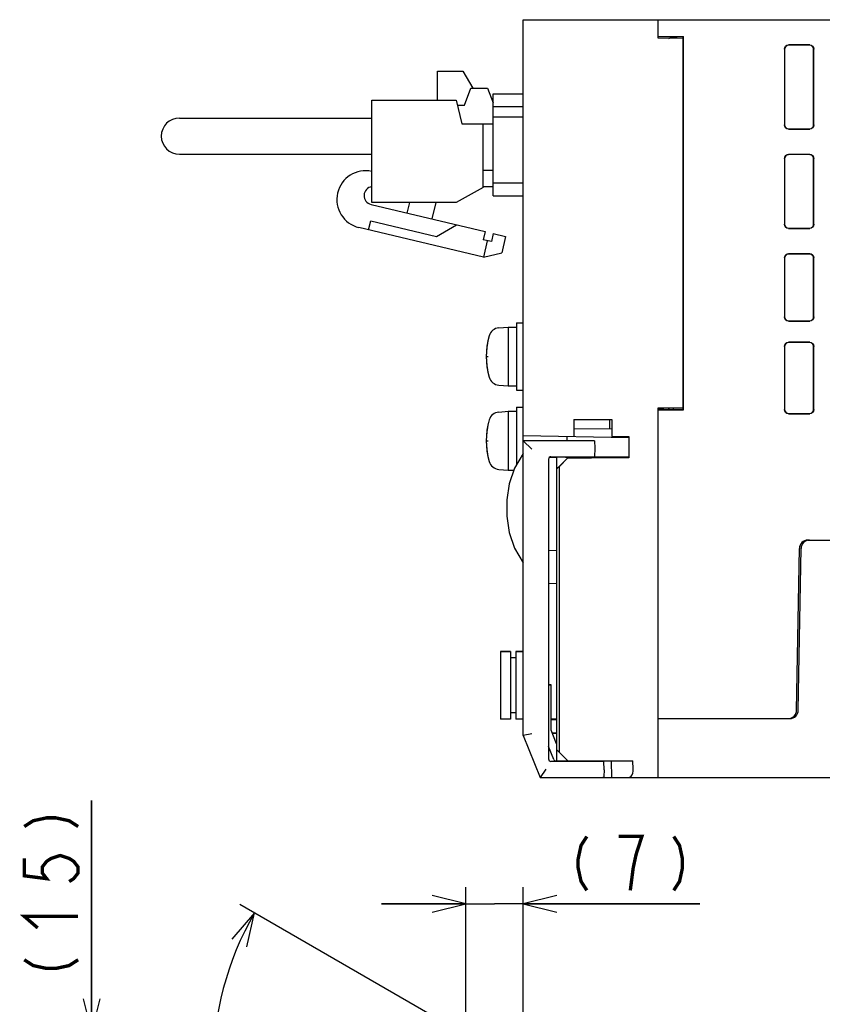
# Model space of a CAD drawing. Extents: x 63 to 816, y 33 to 569.
# Tile 20 of 24: x 543 to 639, y 452 to 569. Entities that reach past the tile are written whole.
import ezdxf

# ---------------------------------------------------------------- set-up
doc = ezdxf.new("R2010")
doc.units = 0
doc.header["$LTSCALE"] = 46.2
doc.layers.get('0').update_dxf_attribs({"linetype": 'CONTINUOUS'})
for name, color, linetype in [('ALL_AXIS', 7, 'CONTINUOUS'), ('ALL_CURVE', 7, 'CONTINUOUS'), ('ALL_FEATURES', 7, 'CONTINUOUS')]:
    doc.layers.add(name, color=color, linetype=linetype)
doc.dimstyles.get("Standard").update_dxf_attribs({"dimtxt": 2.5, "dimasz": 2.5, "dimexe": 1.25, "dimexo": 0.625, "dimtad": 1, "dimcen": 2.5, "dimazin": 3, "dimtfac": 1, "dimtmove": 0, "dimatfit": 3})

# ---------------------------------------------------------------- blocks, each defined once
blk = doc.blocks.new('_OPEN')
at = {"color": 0, "linetype": 'BYBLOCK'}
for p, q in [((0, 0), (-1, 0.25)), ((-1, -0.25), (0, 0)), ((-1, 0), (0, 0))]:
    blk.add_line(p, q, dxfattribs=at)
blk = doc.blocks.new('*D8')
at = {"color": 2, "linetype": 'CONTINUOUS'}
for p, q in [((551.88, 448.7), (551.88, 476.28)), ((551.88, 476.28), (551.88, 441.35)), ((597.77, 448.7), (549.88, 448.7)), ((551.88, 424), (551.88, 441.35)), ((601.12, 434), (549.88, 434)), ((551.88, 434), (551.88, 424))]:
    blk.add_line(p, q, dxfattribs=at)
at = {"color": 2, "linetype": 'CONTINUOUS', "xscale": 4, "yscale": 4, "zscale": 4}
for p, rotation in [((551.88, 448.7), 270), ((551.88, 434), 90)]:
    blk.add_blockref('_OPEN', p, dxfattribs=dict(at, rotation=rotation))
blk = doc.blocks.new('*D9')
at = {"color": 2, "linetype": 'CONTINUOUS'}
for p, q in [((596.29, 444.67), (596.29, 466)), ((603.12, 436), (603.12, 466)), ((596.29, 464), (586.29, 464)), ((586.29, 464), (599.71, 464)), ((624.09, 464), (599.71, 464)), ((603.12, 464), (624.09, 464))]:
    blk.add_line(p, q, dxfattribs=at)
at = {"color": 2, "linetype": 'CONTINUOUS', "xscale": 4, "yscale": 4, "zscale": 4}
blk.add_blockref('_OPEN', (596.29, 464), dxfattribs=at)
at = {"color": 2, "linetype": 'CONTINUOUS', "xscale": 4, "yscale": 4, "zscale": 4, "rotation": 180}
blk.add_blockref('_OPEN', (603.12, 464), dxfattribs=at)
blk = doc.blocks.new('*D10')
at = {"color": 2, "linetype": 'CONTINUOUS'}
for p, q in [((597.58, 447.69), (569.48, 463.92)), ((603.12, 408.19), (603.12, 405.64))]:
    blk.add_line(p, q, dxfattribs=at)
for points in [[(570.29, 458.9), (571.21, 462.92), (568.51, 459.8)], [(599.08, 406.86), (603.12, 407.64), (599.19, 408.86)]]:
    blk.add_lwpolyline(points, dxfattribs=at)
for start, end in [(150, 210), (210, 270)]:
    blk.add_arc((603.12, 444.49), 36.85, start, end, dxfattribs=at)

msp = doc.modelspace()

# ---------------------------------------------------------------- linework, layer by layer
at = {"color": 2, "linetype": 'CONTINUOUS', "const_width": 0.4}
for points in [[(543.875, 473.181), (544.942, 473.869), (546.542, 474.213), (547.608, 474.213), (549.208, 473.869), (550.275, 473.181)], [(610.669, 472), (609.981, 470.933), (609.637, 469.333), (609.637, 468.267), (609.981, 466.667), (610.669, 465.6)], [(615.829, 465.6), (616.173, 468.267), (616.517, 469.867), (616.861, 470.933), (617.205, 472), (614.453, 472)], [(620.989, 472), (621.677, 470.933), (622.021, 469.333), (622.021, 468.267), (621.677, 466.667), (620.989, 465.6)], [(543.875, 469.397), (543.875, 467.333), (546.542, 466.989), (546.008, 467.677), (546.008, 468.365), (546.542, 469.053), (547.075, 469.397), (548.142, 469.741), (549.208, 469.397), (549.742, 469.053), (550.275, 468.365), (550.275, 467.677), (549.742, 466.989), (549.208, 466.645)], [(545.475, 461.141), (543.875, 462.517), (550.275, 462.517)], [(543.875, 457.357), (544.942, 456.669), (546.542, 456.325), (547.608, 456.325), (549.208, 456.669), (550.275, 457.357)]]:
    msp.add_lwpolyline(points, dxfattribs=at)
at = {"layer": 'ALL_AXIS', "color": 7, "linetype": 'CONTINUOUS'}
for p, q in [((592.945, 559.425), (592.945, 562.875)), ((592.945, 562.875), (595.945, 562.875)), ((585.145, 547.275), (585.145, 559.425)), ((585.145, 559.425), (595.145, 559.425)), ((595.145, 559.425), (595.845, 556.625)), ((598.345, 549.075), (595.145, 547.275)), ((595.145, 547.275), (585.145, 547.275)), ((600.206, 532.402), (601.325, 532.5)), ((601.325, 532.5), (601.325, 525.5)), ((601.325, 532.5), (602.325, 532.5)), ((602.325, 533), (602.325, 525)), ((602.325, 533), (603.125, 533)), ((600.206, 525.598), (601.325, 525.5)), ((601.325, 525.5), (602.325, 525.5)), ((602.325, 525), (603.125, 525)), ((602.325, 523), (602.325, 516.135)), ((602.325, 523), (603.125, 523)), ((600.206, 522.402), (601.325, 522.5)), ((601.325, 522.5), (601.325, 515.5)), ((601.325, 522.5), (602.325, 522.5)), ((609.66, 517.1), (609.664, 516.98)), ((611.59, 517.1), (611.587, 517.003)), ((600.206, 515.598), (601.325, 515.5)), ((601.325, 515.5), (602.012, 515.5)), ((600.425, 493.95), (600.425, 485.95)), ((600.425, 493.95), (601.625, 493.95)), ((602.225, 493.95), (603.125, 493.95)), ((606.425, 485.9), (607.125, 485.9)), ((606.559, 484.3), (607.125, 484.3)), ((609.663, 481), (609.66, 480.9)), ((611.587, 481), (611.59, 480.9))]:
    msp.add_line(p, q, dxfattribs=at)
for centre, radius, start, end in [((584.402, 547.642), 3.415, 77.43071, 256.63689), ((585.298, 548.111), 1.078, 98.84573, 256.63689), ((600.319, 531.107), 1.3, 95, 164.11915), ((607.725, 529), 9, 164.11915, 195.88085), ((600.319, 526.893), 1.3, 195.88085, 265), ((600.319, 521.107), 1.3, 95, 164.11915), ((607.725, 519), 9, 164.11915, 195.88085), ((600.319, 516.893), 1.3, 195.88085, 265)]:
    msp.add_arc(centre, radius, start, end, dxfattribs=at)
at = {"layer": 'ALL_CURVE', "color": 40, "linetype": 'CONTINUOUS'}
for p, q in [((598.725, 529), (598.973, 529)), ((598.725, 519), (598.973, 519))]:
    msp.add_line(p, q, dxfattribs=at)
for centre in [(607.725, 529), (607.725, 519)]:
    msp.add_arc(centre, 9, 166.5066, 193.4934, dxfattribs=at)
at = {"layer": 'ALL_FEATURES', "color": 7, "linetype": 'CONTINUOUS'}
for p, q in [((603.125, 484), (603.125, 569)), ((603.125, 569), (778.125, 569)), ((619.125, 566.8), (619.125, 569)), ((619.125, 567), (622.16, 567)), ((622.125, 566.748), (619.125, 566.8)), ((620.398, 566.783), (620.781, 566.974)), ((620.714, 566.94), (620.713, 566.78)), ((620.781, 566.974), (620.78, 566.771)), ((620.781, 566.974), (621.299, 566.983)), ((621.299, 566.983), (621.297, 566.762)), ((622.125, 566.983), (621.299, 566.983)), ((622.16, 567), (622.125, 566.983)), ((622.125, 522.7), (622.125, 566.983)), ((622.16, 522.665), (622.16, 567)), ((637.127, 566), (634.623, 566)), ((637.101, 565.974), (634.649, 565.974)), ((634.125, 565.502), (634.125, 556.498)), ((634.151, 565.476), (634.151, 556.524)), ((637.599, 556.524), (637.599, 565.476)), ((637.625, 556.498), (637.625, 565.502)), ((595.945, 562.875), (597.148, 560.865)), ((596.145, 558.865), (596.895, 560.865)), ((596.895, 560.865), (598.895, 560.865)), ((598.895, 560.865), (599.545, 559.132)), ((599.545, 548.1), (599.545, 560.2)), ((599.545, 560.2), (603.125, 560.2)), ((595.285, 558.865), (596.145, 558.865)), ((599.545, 558.7), (603.125, 558.7)), ((562.295, 557.325), (585.145, 557.325)), ((595.845, 556.625), (599.545, 556.625)), ((598.345, 549.075), (598.345, 556.625)), ((599.545, 557.46), (603.125, 557.46)), ((634.623, 556), (637.127, 556)), ((634.649, 556.026), (637.101, 556.026)), ((562.295, 553.025), (585.145, 553.025)), ((634.125, 552.502), (634.125, 544.698)), ((634.151, 552.476), (634.151, 544.724)), ((637.127, 553), (634.623, 553)), ((637.101, 552.974), (634.649, 552.974)), ((637.599, 544.724), (637.599, 552.476)), ((637.625, 544.698), (637.625, 552.502)), ((599.545, 551.075), (598.345, 551.075)), ((603.125, 549.6), (599.545, 549.6)), ((599.545, 549.165), (598.345, 549.165)), ((589.351, 546.04), (589.645, 547.275)), ((592.728, 547.275), (592.27, 545.347)), ((599.545, 548.1), (603.125, 548.1)), ((585.049, 547.062), (598.594, 543.844)), ((584.766, 544.046), (585.021, 545.116)), ((585.021, 545.116), (592.804, 543.267)), ((598.387, 540.81), (583.613, 544.32)), ((592.804, 543.267), (595.189, 544.653)), ((598.594, 543.844), (598.363, 542.871)), ((634.623, 544.2), (637.127, 544.2)), ((634.649, 544.226), (637.101, 544.226)), ((599.336, 542.64), (598.363, 542.871)), ((598.85, 542.756), (598.387, 540.81)), ((599.567, 543.613), (599.336, 542.64)), ((599.567, 543.613), (601.027, 543.267)), ((601.027, 543.267), (600.564, 541.321)), ((598.387, 540.81), (600.564, 541.321)), ((634.125, 540.702), (634.125, 533.698)), ((634.151, 540.676), (634.151, 533.724)), ((637.127, 541.2), (634.623, 541.2)), ((637.101, 541.174), (634.649, 541.174)), ((637.599, 533.724), (637.599, 540.676)), ((637.625, 533.698), (637.625, 540.702)), ((634.649, 533.226), (637.101, 533.226)), ((634.623, 533.2), (637.127, 533.2)), ((634.125, 530.202), (634.125, 522.698)), ((634.151, 530.176), (634.151, 522.724)), ((637.127, 530.7), (634.623, 530.7)), ((637.101, 530.674), (634.649, 530.674)), ((637.599, 522.724), (637.599, 530.176)), ((637.625, 522.698), (637.625, 530.202)), ((619.125, 522.9), (622.125, 522.952)), ((619.125, 479), (619.125, 522.9)), ((619.8, 522.757), (620.355, 522.757)), ((620.357, 522.922), (620.355, 522.757)), ((620.355, 522.757), (620.395, 522.717)), ((620.397, 522.922), (620.395, 522.717)), ((620.912, 522.7), (620.395, 522.717)), ((620.914, 522.931), (620.912, 522.7)), ((622.125, 522.7), (620.912, 522.7)), ((622.16, 522.665), (622.125, 522.7)), ((619.125, 522.665), (622.16, 522.665)), ((634.623, 522.2), (637.127, 522.2)), ((634.649, 522.226), (637.101, 522.226)), ((609.125, 521.5), (609.125, 519.5)), ((609.125, 521.5), (613.625, 521.5)), ((613.625, 520.352), (609.125, 520.43)), ((613.625, 521.5), (613.625, 519.5)), ((603.125, 519.605), (615.637, 519.386)), ((608.325, 519), (608.325, 519.514)), ((613.625, 519.5), (615.669, 519.5)), ((615.637, 519.5), (615.637, 519.386)), ((615.669, 519.5), (615.669, 516.956)), ((603.125, 519), (604.125, 518)), ((611.594, 519), (603.125, 519)), ((611.625, 518.1), (611.59, 517.1)), ((611.594, 519), (611.625, 518.1)), ((607.125, 517), (606.206, 516.984)), ((606.415, 517.093), (606.625, 517.1)), ((606.625, 517.1), (611.59, 517.1)), ((607.125, 517.052), (607.125, 517.1)), ((608.125, 517.052), (607.125, 517.052)), ((607.125, 515.677), (607.125, 517.04)), ((609.659, 517.025), (607.125, 517.04)), ((607.125, 515.677), (608.425, 516.979)), ((608.425, 516.956), (607.425, 515.956)), ((608.125, 517.044), (608.125, 517.1)), ((608.125, 517.044), (609.66, 517.043)), ((608.425, 516.979), (610.98, 516.983)), ((608.425, 516.956), (608.425, 516.979)), ((615.669, 516.956), (608.425, 516.956)), ((609.664, 516.98), (609.66, 517.1)), ((615.602, 517.023), (615.669, 516.956)), ((606.125, 516.793), (606.125, 481.207)), ((607.425, 515.956), (607.125, 515.661)), ((607.425, 482), (607.425, 515.956)), ((607.125, 480.9), (607.125, 515.661)), ((636.908, 507.2), (679.549, 507.2)), ((607.125, 505.93), (606.125, 505.965)), ((635.572, 486.983), (635.908, 506.217)), ((635.772, 486.983), (636.108, 506.217)), ((606.125, 502.035), (607.125, 502.07)), ((601.625, 493.95), (600.425, 493.95)), ((601.625, 493.95), (601.625, 485.95)), ((602.225, 493.95), (602.225, 485.95)), ((603.125, 493.95), (602.225, 493.95)), ((602.225, 493.2), (601.625, 493.2)), ((606.125, 490.005), (606.425, 490)), ((606.425, 490), (606.125, 489.99)), ((606.425, 484.636), (606.425, 490)), ((602.225, 486.7), (601.625, 486.7)), ((601.625, 485.95), (600.425, 485.95)), ((603.125, 485.95), (602.225, 485.95)), ((607.125, 485.935), (606.425, 485.923)), ((606.604, 485.9), (606.604, 485.926)), ((607.075, 485.9), (607.075, 485.935)), ((619.125, 486), (634.772, 486)), ((604.125, 484.193), (603.125, 484)), ((607.079, 483.001), (606.425, 484.636)), ((606.569, 484.275), (607.125, 484.265)), ((606.604, 484.274), (606.604, 484.3)), ((603.125, 484), (605.125, 479)), ((607.125, 483), (607.079, 483.001)), ((606.74, 481.156), (606.125, 482.693)), ((607.125, 482.3), (608.425, 481)), ((606.625, 480.9), (606.415, 480.907)), ((612.69, 480.9), (606.625, 480.9)), ((607.125, 480.965), (607.013, 480.967)), ((607.125, 481), (616.125, 481)), ((609.66, 480.9), (609.663, 481)), ((612.075, 481), (612.078, 480.9)), ((612.725, 479.9), (612.69, 480.9)), ((613.556, 481), (613.596, 479)), ((616.165, 480), (616.125, 481)), ((605.802, 480), (605.125, 479)), ((612.725, 479.9), (612.698, 479.134)), ((605.125, 479), (612.555, 479)), ((612.615, 479), (778.125, 479))]:
    msp.add_line(p, q, dxfattribs=at)
at = {"layer": 'ALL_FEATURES', "color": 3, "linetype": 'CONTINUOUS'}
msp.add_line((613.405, 520.355), (613.405, 521.5), dxfattribs=at)
at = {"layer": 'ALL_FEATURES', "color": 7, "linetype": 'CONTINUOUS'}
for points in [[(634.125, 565.502), (634.163, 565.693), (634.271, 565.854), (634.432, 565.962), (634.623, 566)], [(634.649, 565.974), (634.458, 565.936), (634.297, 565.828), (634.189, 565.667), (634.151, 565.476)], [(637.599, 565.476), (637.561, 565.667), (637.453, 565.828), (637.292, 565.936), (637.101, 565.974)], [(637.127, 566), (637.318, 565.962), (637.479, 565.854), (637.587, 565.693), (637.625, 565.502)], [(634.623, 556), (634.432, 556.038), (634.271, 556.146), (634.163, 556.307), (634.125, 556.498)], [(634.151, 556.524), (634.189, 556.333), (634.297, 556.172), (634.458, 556.064), (634.649, 556.026)], [(637.101, 556.026), (637.292, 556.064), (637.453, 556.172), (637.561, 556.333), (637.599, 556.524)], [(637.625, 556.498), (637.587, 556.307), (637.479, 556.146), (637.318, 556.038), (637.127, 556)], [(634.125, 552.502), (634.163, 552.693), (634.271, 552.854), (634.432, 552.962), (634.623, 553)], [(634.649, 552.974), (634.458, 552.936), (634.297, 552.828), (634.189, 552.667), (634.151, 552.476)], [(637.599, 552.476), (637.561, 552.667), (637.453, 552.828), (637.292, 552.936), (637.101, 552.974)], [(637.127, 553), (637.318, 552.962), (637.479, 552.854), (637.587, 552.693), (637.625, 552.502)], [(634.623, 544.2), (634.432, 544.238), (634.271, 544.346), (634.163, 544.507), (634.125, 544.698)], [(634.151, 544.724), (634.189, 544.533), (634.297, 544.372), (634.458, 544.264), (634.649, 544.226)], [(637.101, 544.226), (637.292, 544.264), (637.453, 544.372), (637.561, 544.533), (637.599, 544.724)], [(637.625, 544.698), (637.587, 544.507), (637.479, 544.346), (637.318, 544.238), (637.127, 544.2)], [(634.125, 540.702), (634.163, 540.893), (634.271, 541.054), (634.432, 541.162), (634.623, 541.2)], [(634.649, 541.174), (634.458, 541.136), (634.297, 541.028), (634.189, 540.867), (634.151, 540.676)], [(637.599, 540.676), (637.561, 540.867), (637.453, 541.028), (637.292, 541.136), (637.101, 541.174)], [(637.127, 541.2), (637.318, 541.162), (637.479, 541.054), (637.587, 540.893), (637.625, 540.702)], [(634.623, 533.2), (634.432, 533.238), (634.271, 533.346), (634.163, 533.507), (634.125, 533.698)], [(634.151, 533.724), (634.189, 533.533), (634.297, 533.372), (634.458, 533.264), (634.649, 533.226)], [(637.101, 533.226), (637.292, 533.264), (637.453, 533.372), (637.561, 533.533), (637.599, 533.724)], [(637.625, 533.698), (637.587, 533.507), (637.479, 533.346), (637.318, 533.238), (637.127, 533.2)], [(634.125, 530.202), (634.163, 530.393), (634.271, 530.554), (634.432, 530.662), (634.623, 530.7)], [(634.649, 530.674), (634.458, 530.636), (634.297, 530.528), (634.189, 530.367), (634.151, 530.176)], [(637.599, 530.176), (637.561, 530.367), (637.453, 530.528), (637.292, 530.636), (637.101, 530.674)], [(637.127, 530.7), (637.318, 530.662), (637.479, 530.554), (637.587, 530.393), (637.625, 530.202)], [(619.8, 522.757), (619.418, 522.76), (619.125, 522.767)], [(634.623, 522.2), (634.432, 522.238), (634.271, 522.346), (634.163, 522.507), (634.125, 522.698)], [(634.151, 522.724), (634.189, 522.533), (634.297, 522.372), (634.458, 522.264), (634.649, 522.226)], [(637.101, 522.226), (637.292, 522.264), (637.453, 522.372), (637.561, 522.533), (637.599, 522.724)], [(637.625, 522.698), (637.587, 522.507), (637.479, 522.346), (637.318, 522.238), (637.127, 522.2)], [(603.125, 517.5), (602.097, 515.746), (601.457, 513.889), (601.16, 511.97), (601.16, 510.03), (601.457, 508.111), (602.097, 506.254), (603.125, 504.5)], [(610.98, 516.983), (611.234, 516.985), (611.443, 516.989)], [(611.443, 516.989), (611.591, 516.993), (611.666, 516.998), (611.675, 517)], [(611.675, 517), (611.664, 517.003), (611.587, 517.007)], [(615.602, 517.023), (615.566, 517.027), (615.468, 517.032), (615.315, 517.035), (615.117, 517.038), (614.886, 517.04), (611.59, 517.042)], [(615.628, 479), (615.789, 479.04), (615.93, 479.154), (616.041, 479.324), (616.117, 479.531), (616.158, 479.76), (616.165, 480)], [(612.698, 479.134), (612.681, 479.057), (612.635, 479.014), (612.555, 479)]]:
    msp.add_lwpolyline(points, dxfattribs=at)
for centre, radius, start, end in [((562.295, 555.175), 2.15, 90, 270), ((606.425, 516.793), 0.3, 92, 180), ((636.908, 506.2), 1, 90, 179), ((637.108, 506.2), 1, 90, 179), ((634.572, 487), 1, 270, 359), ((634.772, 487), 1, 270, 359), ((606.425, 481.207), 0.3, 180, 268), ((607.018, 481.267), 0.3, 201.80141, 269)]:
    msp.add_arc(centre, radius, start, end, dxfattribs=at)

# ---------------------------------------------------------------- dimensions: what is measured, and where the dimension line sits
at = {"color": 2, "linetype": 'CONTINUOUS'}
for base, p1, p2, angle, picture, middle in [((551.875, 434), (597.769, 448.697), (601.125, 434), 270, '*D8', (550.275, 454.261)), ((596.287, 464), (603.125, 436), (596.287, 444.665), 180, '*D9', (607.573, 465.6))]:
    dim = msp.add_linear_dim(base=base, p1=p1, p2=p2, angle=angle, dimstyle='Standard', dxfattribs=at)
    dim.commit()
    dim.dimension.update_dxf_attribs({"geometry": picture, "text_midpoint": middle, "dimtype": 128})
dim = msp.add_angular_dim_2l(base=(571.211, 426.065), line1=((569.479, 463.916), (597.582, 447.69)), line2=((603.125, 408.191), (603.125, 405.64)), dimstyle='Standard', dxfattribs=at)
dim.commit()
dim.dimension.update_dxf_attribs({"geometry": '*D10', "text_midpoint": (573.091, 427.824), "dimtype": 130})

doc.saveas('drawing.dxf')
